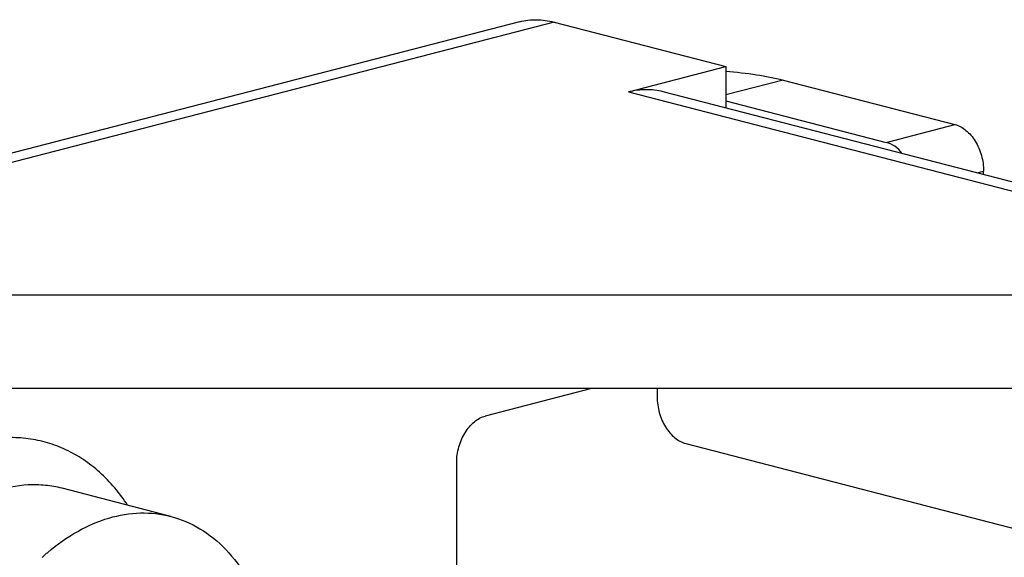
# Model space of a CAD drawing. Header units: millimetres. Extents: x 0 to 3905, y -1166 to 1110.
# Tile 107 of 155: x 2057.03 to 2069.19, y 614.72 to 621.36. Entities that reach past the tile are written whole.
import ezdxf

# ---------------------------------------------------------------- set-up
doc = ezdxf.new("R2010")
doc.units = ezdxf.units.MM
doc.header["$LTSCALE"] = 65.395
doc.layers.add('DE-19-005096DXF_CONTINUOUS_LINE', color=7, linetype='CONTINUOUS')

msp = doc.modelspace()

# ---------------------------------------------------------------- linework, layer by layer
at = {"layer": 'DE-19-005096DXF_CONTINUOUS_LINE'}
for p, q in [((2063.201, 621.333), (2053.301, 618.771)), ((2063.627, 621.33), (2053.727, 618.767)), ((2063.627, 621.33), (2065.748, 620.781)), ((2064.546, 620.469), (2065.748, 620.781)), ((2065.748, 620.781), (2065.748, 620.272)), ((2066.455, 620.613), (2065.748, 620.43)), ((2066.455, 620.613), (2068.577, 620.064)), ((2064.546, 620.469), (2072.183, 618.493)), ((2064.972, 620.473), (2072.609, 618.497)), ((2065.748, 620.357), (2067.728, 619.844)), ((2067.728, 619.844), (2068.577, 620.064)), ((2068.852, 619.469), (2068.93, 619.489)), ((2068.93, 619.449), (2068.93, 619.489)), ((2056.839, 617.962), (2070.132, 617.962)), ((2070.132, 616.803), (2056.839, 616.803)), ((2064.091, 616.803), (2062.778, 616.463)), ((2064.9, 616.803), (2064.9, 616.697)), ((2065.253, 616.123), (2072.183, 614.329)), ((2062.425, 613.428), (2062.425, 615.889)), ((2058.896, 615.223), (2057.553, 615.57))]:
    msp.add_line(p, q, dxfattribs=at)
for centre, radius, start, end in [((2059.109, 612.752), 2.666, 131.5548, 132.5118), ((2059.075, 612.791), 2.614, 130.5264, 131.5551)]:
    msp.add_arc(centre, radius, start, end, dxfattribs=at)
for points, knots in [([(2063.201, 621.333), (2063.269, 621.351), (2063.413, 621.368), (2063.556, 621.348), (2063.627, 621.33)], [0, 0, 0, 0, 0.491261, 1, 1, 1, 1]), ([(2065.748, 620.723), (2065.875, 620.713), (2066.113, 620.686), (2066.347, 620.641), (2066.455, 620.613)], [0, 0, 0, 0, 0.533578, 1, 1, 1, 1]), ([(2064.546, 620.469), (2064.617, 620.488), (2064.76, 620.508), (2064.904, 620.491), (2064.972, 620.473)], [0, 0, 0, 0, 0.508739, 1, 1, 1, 1]), ([(2068.577, 620.064), (2068.626, 620.051), (2068.698, 620.01), (2068.776, 619.932), (2068.829, 619.858), (2068.873, 619.773), (2068.916, 619.651), (2068.93, 619.554), (2068.93, 619.489)], [0, 0, 0, 0, 0.213614, 0.333516, 0.460854, 0.593788, 0.729894, 1, 1, 1, 1]), ([(2067.927, 619.708), (2067.9, 619.741), (2067.84, 619.798), (2067.765, 619.834), (2067.728, 619.844)], [0, 0, 0, 0, 0.528528, 1, 1, 1, 1]), ([(2064.9, 616.697), (2064.9, 616.633), (2064.914, 616.535), (2064.957, 616.413), (2065.001, 616.329), (2065.054, 616.255), (2065.132, 616.177), (2065.204, 616.136), (2065.253, 616.123)], [0, 0, 0, 0, 0.270106, 0.406212, 0.539146, 0.666484, 0.786386, 1, 1, 1, 1]), ([(2062.425, 615.889), (2062.425, 615.953), (2062.439, 616.051), (2062.482, 616.173), (2062.526, 616.257), (2062.579, 616.331), (2062.657, 616.409), (2062.729, 616.451), (2062.778, 616.463)], [0, 0, 0, 0, 0.270106, 0.406212, 0.539146, 0.666484, 0.786386, 1, 1, 1, 1]), ([(2058.363, 615.361), (2058.265, 615.51), (2058.094, 615.714), (2057.821, 615.928), (2057.605, 616.051), (2057.375, 616.139), (2057.135, 616.189), (2056.888, 616.202), (2056.547, 616.169), (2056.114, 616.028), (2055.626, 615.722), (2055.179, 615.293), (2054.927, 614.946), (2054.811, 614.759)], [0, 0, 0, 0, 0.121667, 0.179453, 0.235769, 0.291244, 0.346573, 0.402461, 0.45957, 0.579335, 0.709138, 0.849734, 1, 1, 1, 1]), ([(2057.553, 615.57), (2057.486, 615.588), (2057.347, 615.612), (2057.06, 615.618), (2056.689, 615.539), (2056.262, 615.322), (2056.006, 615.11), (2055.885, 614.989)], [0, 0, 0, 0, 0.112952, 0.227353, 0.465019, 0.721482, 1, 1, 1, 1]), ([(2057.376, 614.778), (2057.491, 614.876), (2057.729, 615.046), (2058.119, 615.216), (2058.515, 615.283), (2058.774, 615.254), (2058.896, 615.223)], [0, 0, 0, 0, 0.275339, 0.530806, 0.770027, 1, 1, 1, 1]), ([(2058.896, 615.223), (2059.022, 615.19), (2059.271, 615.084), (2059.593, 614.82), (2059.856, 614.463), (2059.98, 614.185), (2060.031, 614.036)], [0, 0, 0, 0, 0.228955, 0.467713, 0.723548, 1, 1, 1, 1])]:
    msp.add_open_spline(points, degree=3, knots=knots, dxfattribs=at)

doc.saveas('drawing.dxf')
